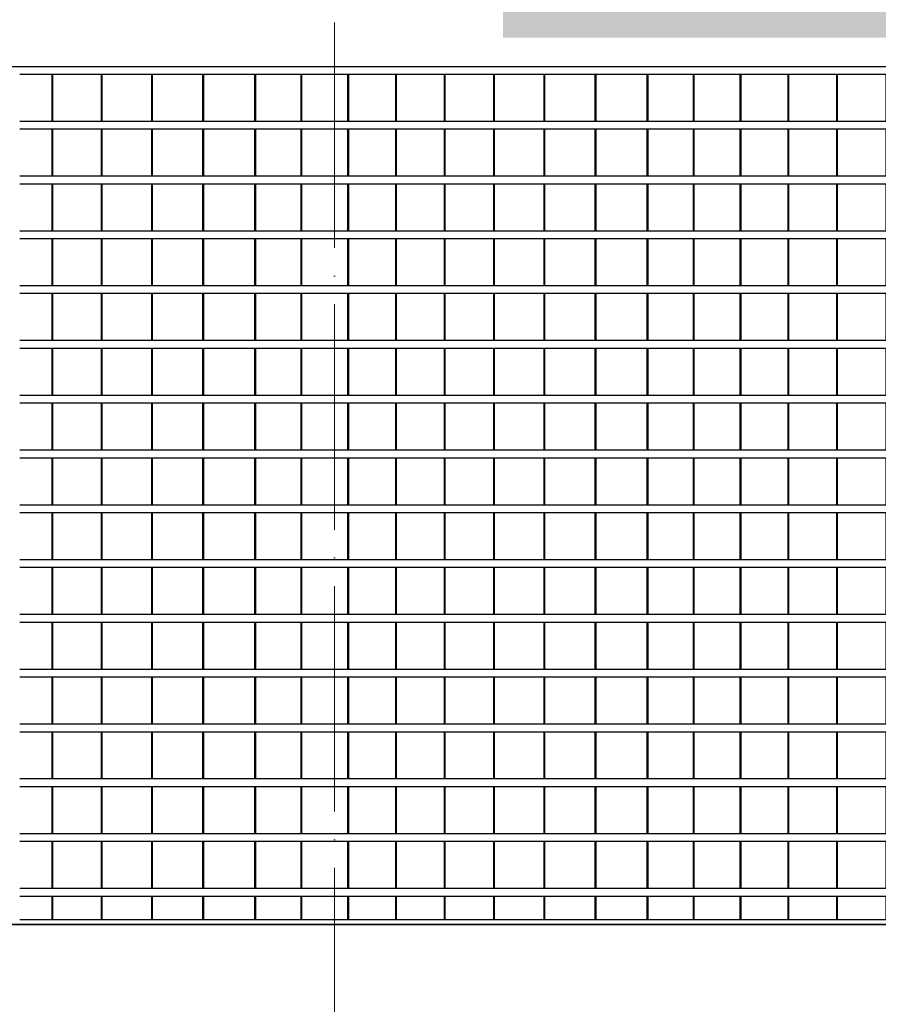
# Model space of a CAD drawing. Header units: millimetres. Extents: x 27034 to 255531, y -206966 to 210227.
# Tile 57 of 87: x 152545 to 158030, y -631 to 5658. Entities that reach past the tile are written whole.
import ezdxf

# ---------------------------------------------------------------- set-up
doc = ezdxf.new("R2010")
doc.units = ezdxf.units.MM
doc.header["$LTSCALE"] = 0.05
doc.linetypes.add('ACAD_ISO04W100', pattern=[30, 24, -3, 0, -3])
doc.layers.get('0').update_dxf_attribs({"lineweight": 0})
for name, color, linetype, lineweight in [('001 Axis', 1, 'ACAD_ISO04W100', 13), ('A-Elev', 111, 'Continuous', 25), ('A-Sect-Thin', 31, 'Continuous', 25)]:
    doc.layers.add(name, color=color, linetype=linetype, lineweight=lineweight)
doc.layers.add('A-20--F1-WALLS', color=5, linetype='Continuous')

# ---------------------------------------------------------------- blocks, each defined once
blk = doc.blocks.new('*U48')
at = {"layer": 'A-Sect-Thin', "color": 252, "linetype": 'Continuous', "lineweight": 25}
for points in [[(3422.6, 4348), (3428.1, 4348)], [(3428.1, 4048), (3428.1, 4348)], [(3428.1, 4348), (3754.4, 4348)], [(3754.4, 4048), (3754.4, 4348)], [(3754.4, 4348), (3759.8, 4348)], [(3759.8, 4048), (3759.8, 4348)], [(3759.8, 4348), (4081.1, 4348)], [(4081.1, 4048), (4081.1, 4348)], [(4081.1, 4348), (4086.4, 4348)], [(4086.4, 4048), (4086.4, 4348)], [(4086.4, 4348), (4402.4, 4348)], [(4402.4, 4048), (4402.4, 4348)], [(4402.4, 4348), (4407.6, 4348)], [(4407.6, 4048), (4407.6, 4348)], [(4407.6, 4348), (4718.5, 4348)], [(4718.5, 4048), (4718.5, 4348)], [(4718.5, 4348), (4723.6, 4348)], [(4723.6, 4048), (4723.6, 4348)], [(4723.6, 4348), (5029.2, 4348)], [(5029.2, 4048), (5029.2, 4348)], [(5029.2, 4348), (5034.2, 4348)], [(5034.2, 4048), (5034.2, 4348)], [(5034.2, 4348), (5334.5, 4348)], [(5334.5, 4048), (5334.5, 4348)], [(5334.5, 4348), (5339.5, 4348)], [(5339.5, 4048), (5339.5, 4348)], [(5339.5, 4348), (5634.5, 4348)], [(5634.5, 4048), (5634.5, 4348)], [(5634.5, 4348), (5639.3, 4348)], [(5639.3, 4048), (5639.3, 4348)], [(5639.3, 4348), (5929, 4348)], [(5929, 4048), (5929, 4348)], [(5929, 4348), (5933.7, 4348)], [(3422.6, 4048), (3428.1, 4048)], [(3428.1, 4048), (3754.4, 4048)], [(3754.4, 4048), (3759.8, 4048)], [(3759.8, 4048), (4081.1, 4048)], [(4081.1, 4048), (4086.4, 4048)], [(4086.4, 4048), (4402.4, 4048)], [(4402.4, 4048), (4407.6, 4048)], [(4407.6, 4048), (4718.5, 4048)], [(4718.5, 4048), (4723.6, 4048)], [(4723.6, 4048), (5029.2, 4048)], [(5029.2, 4048), (5034.2, 4048)], [(5034.2, 4048), (5334.5, 4048)], [(5334.5, 4048), (5339.5, 4048)], [(5339.5, 4048), (5634.5, 4048)], [(5634.5, 4048), (5639.3, 4048)], [(5639.3, 4048), (5929, 4048)], [(5929, 4048), (5933.7, 4048)], [(3422.6, 3998), (3428.1, 3998)], [(3428.1, 3698), (3428.1, 3998)], [(3428.1, 3998), (3754.4, 3998)], [(3754.4, 3698), (3754.4, 3998)], [(3754.4, 3998), (3759.8, 3998)], [(3759.8, 3698), (3759.8, 3998)], [(3759.8, 3998), (4081.1, 3998)], [(4081.1, 3698), (4081.1, 3998)], [(4081.1, 3998), (4086.4, 3998)], [(4086.4, 3698), (4086.4, 3998)], [(4086.4, 3998), (4402.4, 3998)], [(4402.4, 3698), (4402.4, 3998)], [(4402.4, 3998), (4407.6, 3998)], [(4407.6, 3698), (4407.6, 3998)], [(4407.6, 3998), (4718.5, 3998)], [(4718.5, 3698), (4718.5, 3998)], [(4718.5, 3998), (4723.6, 3998)], [(4723.6, 3698), (4723.6, 3998)], [(4723.6, 3998), (5029.2, 3998)], [(5029.2, 3698), (5029.2, 3998)], [(5029.2, 3998), (5034.2, 3998)], [(5034.2, 3698), (5034.2, 3998)], [(5034.2, 3998), (5334.5, 3998)], [(5334.5, 3698), (5334.5, 3998)], [(5334.5, 3998), (5339.5, 3998)], [(5339.5, 3698), (5339.5, 3998)], [(5339.5, 3998), (5634.5, 3998)], [(5634.5, 3698), (5634.5, 3998)], [(5634.5, 3998), (5639.3, 3998)], [(5639.3, 3698), (5639.3, 3998)], [(5639.3, 3998), (5929, 3998)], [(5929, 3698), (5929, 3998)], [(5929, 3998), (5933.7, 3998)], [(3422.6, 3698), (3428.1, 3698)], [(3422.6, 3648), (3428.1, 3648)], [(3428.1, 3698), (3754.4, 3698)], [(3428.1, 3348), (3428.1, 3648)], [(3428.1, 3648), (3754.4, 3648)], [(3754.4, 3698), (3759.8, 3698)], [(3754.4, 3348), (3754.4, 3648)], [(3754.4, 3648), (3759.8, 3648)], [(3759.8, 3698), (4081.1, 3698)], [(3759.8, 3348), (3759.8, 3648)], [(3759.8, 3648), (4081.1, 3648)], [(4081.1, 3698), (4086.4, 3698)], [(4081.1, 3348), (4081.1, 3648)], [(4081.1, 3648), (4086.4, 3648)], [(4086.4, 3698), (4402.4, 3698)], [(4086.4, 3348), (4086.4, 3648)], [(4086.4, 3648), (4402.4, 3648)], [(4402.4, 3698), (4407.6, 3698)], [(4402.4, 3348), (4402.4, 3648)], [(4402.4, 3648), (4407.6, 3648)], [(4407.6, 3698), (4718.5, 3698)], [(4407.6, 3348), (4407.6, 3648)], [(4407.6, 3648), (4718.5, 3648)], [(4718.5, 3698), (4723.6, 3698)], [(4718.5, 3348), (4718.5, 3648)], [(4718.5, 3648), (4723.6, 3648)], [(4723.6, 3698), (5029.2, 3698)], [(4723.6, 3348), (4723.6, 3648)], [(4723.6, 3648), (5029.2, 3648)], [(5029.2, 3698), (5034.2, 3698)], [(5029.2, 3348), (5029.2, 3648)], [(5029.2, 3648), (5034.2, 3648)], [(5034.2, 3698), (5334.5, 3698)], [(5034.2, 3348), (5034.2, 3648)], [(5034.2, 3648), (5334.5, 3648)], [(5334.5, 3698), (5339.5, 3698)], [(5334.5, 3348), (5334.5, 3648)], [(5334.5, 3648), (5339.5, 3648)], [(5339.5, 3698), (5634.5, 3698)], [(5339.5, 3348), (5339.5, 3648)], [(5339.5, 3648), (5634.5, 3648)], [(5634.5, 3698), (5639.3, 3698)], [(5634.5, 3348), (5634.5, 3648)], [(5634.5, 3648), (5639.3, 3648)], [(5639.3, 3698), (5929, 3698)], [(5639.3, 3348), (5639.3, 3648)], [(5639.3, 3648), (5929, 3648)], [(5929, 3698), (5933.7, 3698)], [(5929, 3348), (5929, 3648)], [(5929, 3648), (5933.7, 3648)], [(3422.6, 3348), (3428.1, 3348)], [(3428.1, 3348), (3754.4, 3348)], [(3754.4, 3348), (3759.8, 3348)], [(3759.8, 3348), (4081.1, 3348)], [(4081.1, 3348), (4086.4, 3348)], [(4086.4, 3348), (4402.4, 3348)], [(4402.4, 3348), (4407.6, 3348)], [(4407.6, 3348), (4718.5, 3348)], [(4718.5, 3348), (4723.6, 3348)], [(4723.6, 3348), (5029.2, 3348)], [(5029.2, 3348), (5034.2, 3348)], [(5034.2, 3348), (5334.5, 3348)], [(5334.5, 3348), (5339.5, 3348)], [(5339.5, 3348), (5634.5, 3348)], [(5634.5, 3348), (5639.3, 3348)], [(5639.3, 3348), (5929, 3348)], [(5929, 3348), (5933.7, 3348)], [(3422.6, 3298), (3428.1, 3298)], [(3428.1, 2998), (3428.1, 3298)], [(3428.1, 3298), (3754.4, 3298)], [(3754.4, 2998), (3754.4, 3298)], [(3754.4, 3298), (3759.8, 3298)], [(3759.8, 2998), (3759.8, 3298)], [(3759.8, 3298), (4081.1, 3298)], [(4081.1, 2998), (4081.1, 3298)], [(4081.1, 3298), (4086.4, 3298)], [(4086.4, 2998), (4086.4, 3298)], [(4086.4, 3298), (4402.4, 3298)], [(4402.4, 2998), (4402.4, 3298)], [(4402.4, 3298), (4407.6, 3298)], [(4407.6, 2998), (4407.6, 3298)], [(4407.6, 3298), (4718.5, 3298)], [(4718.5, 2998), (4718.5, 3298)], [(4718.5, 3298), (4723.6, 3298)], [(4723.6, 2998), (4723.6, 3298)], [(4723.6, 3298), (5029.2, 3298)], [(5029.2, 2998), (5029.2, 3298)], [(5029.2, 3298), (5034.2, 3298)], [(5034.2, 2998), (5034.2, 3298)], [(5034.2, 3298), (5334.5, 3298)], [(5334.5, 2998), (5334.5, 3298)], [(5334.5, 3298), (5339.5, 3298)], [(5339.5, 2998), (5339.5, 3298)], [(5339.5, 3298), (5634.5, 3298)], [(5634.5, 2998), (5634.5, 3298)], [(5634.5, 3298), (5639.3, 3298)], [(5639.3, 2998), (5639.3, 3298)], [(5639.3, 3298), (5929, 3298)], [(5929, 2998), (5929, 3298)], [(5929, 3298), (5933.7, 3298)], [(3422.6, 2998), (3428.1, 2998)], [(3428.1, 2998), (3754.4, 2998)], [(3754.4, 2998), (3759.8, 2998)], [(3759.8, 2998), (4081.1, 2998)], [(4081.1, 2998), (4086.4, 2998)], [(4086.4, 2998), (4402.4, 2998)], [(4402.4, 2998), (4407.6, 2998)], [(4407.6, 2998), (4718.5, 2998)], [(4718.5, 2998), (4723.6, 2998)], [(4723.6, 2998), (5029.2, 2998)], [(5029.2, 2998), (5034.2, 2998)], [(5034.2, 2998), (5334.5, 2998)], [(5334.5, 2998), (5339.5, 2998)], [(5339.5, 2998), (5634.5, 2998)], [(5634.5, 2998), (5639.3, 2998)], [(5639.3, 2998), (5929, 2998)], [(5929, 2998), (5933.7, 2998)], [(3422.6, 2948), (3428.1, 2948)], [(3428.1, 2648), (3428.1, 2948)], [(3428.1, 2948), (3754.4, 2948)], [(3754.4, 2648), (3754.4, 2948)], [(3754.4, 2948), (3759.8, 2948)], [(3759.8, 2648), (3759.8, 2948)], [(3759.8, 2948), (4081.1, 2948)], [(4081.1, 2648), (4081.1, 2948)], [(4081.1, 2948), (4086.4, 2948)], [(4086.4, 2648), (4086.4, 2948)], [(4086.4, 2948), (4402.4, 2948)], [(4402.4, 2648), (4402.4, 2948)], [(4402.4, 2948), (4407.6, 2948)], [(4407.6, 2648), (4407.6, 2948)], [(4407.6, 2948), (4718.5, 2948)], [(4718.5, 2648), (4718.5, 2948)], [(4718.5, 2948), (4723.6, 2948)], [(4723.6, 2648), (4723.6, 2948)], [(4723.6, 2948), (5029.2, 2948)], [(5029.2, 2648), (5029.2, 2948)], [(5029.2, 2948), (5034.2, 2948)], [(5034.2, 2648), (5034.2, 2948)], [(5034.2, 2948), (5334.5, 2948)], [(5334.5, 2648), (5334.5, 2948)], [(5334.5, 2948), (5339.5, 2948)], [(5339.5, 2648), (5339.5, 2948)], [(5339.5, 2948), (5634.5, 2948)], [(5634.5, 2648), (5634.5, 2948)], [(5634.5, 2948), (5639.3, 2948)], [(5639.3, 2648), (5639.3, 2948)], [(5639.3, 2948), (5929, 2948)], [(5929, 2648), (5929, 2948)], [(5929, 2948), (5933.7, 2948)], [(3422.6, 2648), (3428.1, 2648)], [(3428.1, 2648), (3754.4, 2648)], [(3754.4, 2648), (3759.8, 2648)], [(3759.8, 2648), (4081.1, 2648)], [(4081.1, 2648), (4086.4, 2648)], [(4086.4, 2648), (4402.4, 2648)], [(4402.4, 2648), (4407.6, 2648)], [(4407.6, 2648), (4718.5, 2648)], [(4718.5, 2648), (4723.6, 2648)], [(4723.6, 2648), (5029.2, 2648)], [(5029.2, 2648), (5034.2, 2648)], [(5034.2, 2648), (5334.5, 2648)], [(5334.5, 2648), (5339.5, 2648)], [(5339.5, 2648), (5634.5, 2648)], [(5634.5, 2648), (5639.3, 2648)], [(5639.3, 2648), (5929, 2648)], [(5929, 2648), (5933.7, 2648)], [(3422.6, 2598), (3428.1, 2598)], [(3428.1, 2298), (3428.1, 2598)], [(3428.1, 2598), (3754.4, 2598)], [(3754.4, 2298), (3754.4, 2598)], [(3754.4, 2598), (3759.8, 2598)], [(3759.8, 2298), (3759.8, 2598)], [(3759.8, 2598), (4081.1, 2598)], [(4081.1, 2298), (4081.1, 2598)], [(4081.1, 2598), (4086.4, 2598)], [(4086.4, 2298), (4086.4, 2598)], [(4086.4, 2598), (4402.4, 2598)], [(4402.4, 2298), (4402.4, 2598)], [(4402.4, 2598), (4407.6, 2598)], [(4407.6, 2298), (4407.6, 2598)], [(4407.6, 2598), (4718.5, 2598)], [(4718.5, 2298), (4718.5, 2598)], [(4718.5, 2598), (4723.6, 2598)], [(4723.6, 2298), (4723.6, 2598)], [(4723.6, 2598), (5029.2, 2598)], [(5029.2, 2298), (5029.2, 2598)], [(5029.2, 2598), (5034.2, 2598)], [(5034.2, 2298), (5034.2, 2598)], [(5034.2, 2598), (5334.5, 2598)], [(5334.5, 2298), (5334.5, 2598)], [(5334.5, 2598), (5339.5, 2598)], [(5339.5, 2298), (5339.5, 2598)], [(5339.5, 2598), (5634.5, 2598)], [(5634.5, 2298), (5634.5, 2598)], [(5634.5, 2598), (5639.3, 2598)], [(5639.3, 2298), (5639.3, 2598)], [(5639.3, 2598), (5929, 2598)], [(5929, 2298), (5929, 2598)], [(5929, 2598), (5933.7, 2598)], [(3422.6, 2298), (3428.1, 2298)], [(3428.1, 2298), (3754.4, 2298)], [(3754.4, 2298), (3759.8, 2298)], [(3759.8, 2298), (4081.1, 2298)], [(4081.1, 2298), (4086.4, 2298)], [(4086.4, 2298), (4402.4, 2298)], [(4402.4, 2298), (4407.6, 2298)], [(4407.6, 2298), (4718.5, 2298)], [(4718.5, 2298), (4723.6, 2298)], [(4723.6, 2298), (5029.2, 2298)], [(5029.2, 2298), (5034.2, 2298)], [(5034.2, 2298), (5334.5, 2298)], [(5334.5, 2298), (5339.5, 2298)], [(5339.5, 2298), (5634.5, 2298)], [(5634.5, 2298), (5639.3, 2298)], [(5639.3, 2298), (5929, 2298)], [(5929, 2298), (5933.7, 2298)], [(3422.6, 2248), (3428.1, 2248)], [(3428.1, 1948), (3428.1, 2248)], [(3428.1, 2248), (3754.4, 2248)], [(3754.4, 1948), (3754.4, 2248)], [(3754.4, 2248), (3759.8, 2248)], [(3759.8, 1948), (3759.8, 2248)], [(3759.8, 2248), (4081.1, 2248)], [(4081.1, 1948), (4081.1, 2248)], [(4081.1, 2248), (4086.4, 2248)], [(4086.4, 1948), (4086.4, 2248)], [(4086.4, 2248), (4402.4, 2248)], [(4402.4, 1948), (4402.4, 2248)], [(4402.4, 2248), (4407.6, 2248)], [(4407.6, 1948), (4407.6, 2248)], [(4407.6, 2248), (4718.5, 2248)], [(4718.5, 1948), (4718.5, 2248)], [(4718.5, 2248), (4723.6, 2248)], [(4723.6, 1948), (4723.6, 2248)], [(4723.6, 2248), (5029.2, 2248)], [(5029.2, 1948), (5029.2, 2248)], [(5029.2, 2248), (5034.2, 2248)], [(5034.2, 1948), (5034.2, 2248)], [(5034.2, 2248), (5334.5, 2248)], [(5334.5, 1948), (5334.5, 2248)], [(5334.5, 2248), (5339.5, 2248)], [(5339.5, 1948), (5339.5, 2248)], [(5339.5, 2248), (5634.5, 2248)], [(5634.5, 1948), (5634.5, 2248)], [(5634.5, 2248), (5639.3, 2248)], [(5639.3, 1948), (5639.3, 2248)], [(5639.3, 2248), (5929, 2248)], [(5929, 1948), (5929, 2248)], [(5929, 2248), (5933.7, 2248)], [(3422.6, 1948), (3428.1, 1948)], [(3422.6, 1898), (3428.1, 1898)], [(3428.1, 1948), (3754.4, 1948)], [(3428.1, 1598), (3428.1, 1898)], [(3428.1, 1898), (3754.4, 1898)], [(3754.4, 1948), (3759.8, 1948)], [(3754.4, 1598), (3754.4, 1898)], [(3754.4, 1898), (3759.8, 1898)], [(3759.8, 1948), (4081.1, 1948)], [(3759.8, 1598), (3759.8, 1898)], [(3759.8, 1898), (4081.1, 1898)], [(4081.1, 1948), (4086.4, 1948)], [(4081.1, 1598), (4081.1, 1898)], [(4081.1, 1898), (4086.4, 1898)], [(4086.4, 1948), (4402.4, 1948)], [(4086.4, 1598), (4086.4, 1898)], [(4086.4, 1898), (4402.4, 1898)], [(4402.4, 1948), (4407.6, 1948)], [(4402.4, 1598), (4402.4, 1898)], [(4402.4, 1898), (4407.6, 1898)], [(4407.6, 1948), (4718.5, 1948)], [(4407.6, 1598), (4407.6, 1898)], [(4407.6, 1898), (4718.5, 1898)], [(4718.5, 1948), (4723.6, 1948)], [(4718.5, 1598), (4718.5, 1898)], [(4718.5, 1898), (4723.6, 1898)], [(4723.6, 1948), (5029.2, 1948)], [(4723.6, 1598), (4723.6, 1898)], [(4723.6, 1898), (5029.2, 1898)], [(5029.2, 1948), (5034.2, 1948)], [(5029.2, 1598), (5029.2, 1898)], [(5029.2, 1898), (5034.2, 1898)], [(5034.2, 1948), (5334.5, 1948)], [(5034.2, 1598), (5034.2, 1898)], [(5034.2, 1898), (5334.5, 1898)], [(5334.5, 1948), (5339.5, 1948)], [(5334.5, 1598), (5334.5, 1898)], [(5334.5, 1898), (5339.5, 1898)], [(5339.5, 1948), (5634.5, 1948)], [(5339.5, 1598), (5339.5, 1898)], [(5339.5, 1898), (5634.5, 1898)], [(5634.5, 1948), (5639.3, 1948)], [(5634.5, 1598), (5634.5, 1898)], [(5634.5, 1898), (5639.3, 1898)], [(5639.3, 1948), (5929, 1948)], [(5639.3, 1598), (5639.3, 1898)], [(5639.3, 1898), (5929, 1898)], [(5929, 1948), (5933.7, 1948)], [(5929, 1598), (5929, 1898)], [(5929, 1898), (5933.7, 1898)], [(3422.6, 1598), (3428.1, 1598)], [(3428.1, 1598), (3754.4, 1598)], [(3754.4, 1598), (3759.8, 1598)], [(3759.8, 1598), (4081.1, 1598)], [(4081.1, 1598), (4086.4, 1598)], [(4086.4, 1598), (4402.4, 1598)], [(4402.4, 1598), (4407.6, 1598)], [(4407.6, 1598), (4718.5, 1598)], [(4718.5, 1598), (4723.6, 1598)], [(4723.6, 1598), (5029.2, 1598)], [(5029.2, 1598), (5034.2, 1598)], [(5034.2, 1598), (5334.5, 1598)], [(5334.5, 1598), (5339.5, 1598)], [(5339.5, 1598), (5634.5, 1598)], [(5634.5, 1598), (5639.3, 1598)], [(5639.3, 1598), (5929, 1598)], [(5929, 1598), (5933.7, 1598)], [(3422.6, 1548), (3428.1, 1548)], [(3428.1, 1248), (3428.1, 1548)], [(3428.1, 1548), (3754.4, 1548)], [(3754.4, 1248), (3754.4, 1548)], [(3754.4, 1548), (3759.8, 1548)], [(3759.8, 1248), (3759.8, 1548)], [(3759.8, 1548), (4081.1, 1548)], [(4081.1, 1248), (4081.1, 1548)], [(4081.1, 1548), (4086.4, 1548)], [(4086.4, 1248), (4086.4, 1548)], [(4086.4, 1548), (4402.4, 1548)], [(4402.4, 1248), (4402.4, 1548)], [(4402.4, 1548), (4407.6, 1548)], [(4407.6, 1248), (4407.6, 1548)], [(4407.6, 1548), (4718.5, 1548)], [(4718.5, 1248), (4718.5, 1548)], [(4718.5, 1548), (4723.6, 1548)], [(4723.6, 1248), (4723.6, 1548)], [(4723.6, 1548), (5029.2, 1548)], [(5029.2, 1248), (5029.2, 1548)], [(5029.2, 1548), (5034.2, 1548)], [(5034.2, 1248), (5034.2, 1548)], [(5034.2, 1548), (5334.5, 1548)], [(5334.5, 1248), (5334.5, 1548)], [(5334.5, 1548), (5339.5, 1548)], [(5339.5, 1248), (5339.5, 1548)], [(5339.5, 1548), (5634.5, 1548)], [(5634.5, 1248), (5634.5, 1548)], [(5634.5, 1548), (5639.3, 1548)], [(5639.3, 1248), (5639.3, 1548)], [(5639.3, 1548), (5929, 1548)], [(5929, 1248), (5929, 1548)], [(5929, 1548), (5933.7, 1548)], [(3422.6, 1248), (3428.1, 1248)], [(3422.6, 1198), (3428.1, 1198)], [(3428.1, 1248), (3754.4, 1248)], [(3428.1, 898), (3428.1, 1198)], [(3428.1, 1198), (3754.4, 1198)], [(3754.4, 1248), (3759.8, 1248)], [(3754.4, 898), (3754.4, 1198)], [(3754.4, 1198), (3759.8, 1198)], [(3759.8, 1248), (4081.1, 1248)], [(3759.8, 898), (3759.8, 1198)], [(3759.8, 1198), (4081.1, 1198)], [(4081.1, 1248), (4086.4, 1248)], [(4081.1, 898), (4081.1, 1198)], [(4081.1, 1198), (4086.4, 1198)], [(4086.4, 1248), (4402.4, 1248)], [(4086.4, 898), (4086.4, 1198)], [(4086.4, 1198), (4402.4, 1198)], [(4402.4, 1248), (4407.6, 1248)], [(4402.4, 898), (4402.4, 1198)], [(4402.4, 1198), (4407.6, 1198)], [(4407.6, 1248), (4718.5, 1248)], [(4407.6, 898), (4407.6, 1198)], [(4407.6, 1198), (4718.5, 1198)], [(4718.5, 1248), (4723.6, 1248)], [(4718.5, 898), (4718.5, 1198)], [(4718.5, 1198), (4723.6, 1198)], [(4723.6, 1248), (5029.2, 1248)], [(4723.6, 898), (4723.6, 1198)], [(4723.6, 1198), (5029.2, 1198)], [(5029.2, 1248), (5034.2, 1248)], [(5029.2, 898), (5029.2, 1198)], [(5029.2, 1198), (5034.2, 1198)], [(5034.2, 1248), (5334.5, 1248)], [(5034.2, 898), (5034.2, 1198)], [(5034.2, 1198), (5334.5, 1198)], [(5334.5, 1248), (5339.5, 1248)], [(5334.5, 898), (5334.5, 1198)], [(5334.5, 1198), (5339.5, 1198)], [(5339.5, 1248), (5634.5, 1248)], [(5339.5, 898), (5339.5, 1198)], [(5339.5, 1198), (5634.5, 1198)], [(5634.5, 1248), (5639.3, 1248)], [(5634.5, 898), (5634.5, 1198)], [(5634.5, 1198), (5639.3, 1198)], [(5639.3, 1248), (5929, 1248)], [(5639.3, 898), (5639.3, 1198)], [(5639.3, 1198), (5929, 1198)], [(5929, 1248), (5933.7, 1248)], [(5929, 898), (5929, 1198)], [(5929, 1198), (5933.7, 1198)], [(3422.6, 898), (3428.1, 898)], [(3428.1, 898), (3754.4, 898)], [(3754.4, 898), (3759.8, 898)], [(3759.8, 898), (4081.1, 898)], [(4081.1, 898), (4086.4, 898)], [(4086.4, 898), (4402.4, 898)], [(4402.4, 898), (4407.6, 898)], [(4407.6, 898), (4718.5, 898)], [(4718.5, 898), (4723.6, 898)], [(4723.6, 898), (5029.2, 898)], [(5029.2, 898), (5034.2, 898)], [(5034.2, 898), (5334.5, 898)], [(5334.5, 898), (5339.5, 898)], [(5339.5, 898), (5634.5, 898)], [(5634.5, 898), (5639.3, 898)], [(5639.3, 898), (5929, 898)], [(5929, 898), (5933.7, 898)], [(3422.6, 848), (3428.1, 848)], [(3428.1, 548), (3428.1, 848)], [(3428.1, 848), (3754.4, 848)], [(3754.4, 548), (3754.4, 848)], [(3754.4, 848), (3759.8, 848)], [(3759.8, 548), (3759.8, 848)], [(3759.8, 848), (4081.1, 848)], [(4081.1, 548), (4081.1, 848)], [(4081.1, 848), (4086.4, 848)], [(4086.4, 548), (4086.4, 848)], [(4086.4, 848), (4402.4, 848)], [(4402.4, 548), (4402.4, 848)], [(4402.4, 848), (4407.6, 848)], [(4407.6, 548), (4407.6, 848)], [(4407.6, 848), (4718.5, 848)], [(4718.5, 548), (4718.5, 848)], [(4718.5, 848), (4723.6, 848)], [(4723.6, 548), (4723.6, 848)], [(4723.6, 848), (5029.2, 848)], [(5029.2, 548), (5029.2, 848)], [(5029.2, 848), (5034.2, 848)], [(5034.2, 548), (5034.2, 848)], [(5034.2, 848), (5334.5, 848)], [(5334.5, 548), (5334.5, 848)], [(5334.5, 848), (5339.5, 848)], [(5339.5, 548), (5339.5, 848)], [(5339.5, 848), (5634.5, 848)], [(5634.5, 548), (5634.5, 848)], [(5634.5, 848), (5639.3, 848)], [(5639.3, 548), (5639.3, 848)], [(5639.3, 848), (5929, 848)], [(5929, 548), (5929, 848)], [(5929, 848), (5933.7, 848)], [(3422.6, 548), (3428.1, 548)], [(3428.1, 548), (3754.4, 548)], [(3754.4, 548), (3759.8, 548)], [(3759.8, 548), (4081.1, 548)], [(4081.1, 548), (4086.4, 548)], [(4086.4, 548), (4402.4, 548)], [(4402.4, 548), (4407.6, 548)], [(4407.6, 548), (4718.5, 548)], [(4718.5, 548), (4723.6, 548)], [(4723.6, 548), (5029.2, 548)], [(5029.2, 548), (5034.2, 548)], [(5034.2, 548), (5334.5, 548)], [(5334.5, 548), (5339.5, 548)], [(5339.5, 548), (5634.5, 548)], [(5634.5, 548), (5639.3, 548)], [(5639.3, 548), (5929, 548)], [(5929, 548), (5933.7, 548)], [(3422.6, 498), (3428.1, 498)], [(3428.1, 198), (3428.1, 498)], [(3428.1, 498), (3754.4, 498)], [(3754.4, 198), (3754.4, 498)], [(3754.4, 498), (3759.8, 498)], [(3759.8, 198), (3759.8, 498)], [(3759.8, 498), (4081.1, 498)], [(4081.1, 198), (4081.1, 498)], [(4081.1, 498), (4086.4, 498)], [(4086.4, 198), (4086.4, 498)], [(4086.4, 498), (4402.4, 498)], [(4402.4, 198), (4402.4, 498)], [(4402.4, 498), (4407.6, 498)], [(4407.6, 198), (4407.6, 498)], [(4407.6, 498), (4718.5, 498)], [(4718.5, 198), (4718.5, 498)], [(4718.5, 498), (4723.6, 498)], [(4723.6, 198), (4723.6, 498)], [(4723.6, 498), (5029.2, 498)], [(5029.2, 198), (5029.2, 498)], [(5029.2, 498), (5034.2, 498)], [(5034.2, 198), (5034.2, 498)], [(5034.2, 498), (5334.5, 498)], [(5334.5, 198), (5334.5, 498)], [(5334.5, 498), (5339.5, 498)], [(5339.5, 198), (5339.5, 498)], [(5339.5, 498), (5634.5, 498)], [(5634.5, 198), (5634.5, 498)], [(5634.5, 498), (5639.3, 498)], [(5639.3, 198), (5639.3, 498)], [(5639.3, 498), (5929, 498)], [(5929, 198), (5929, 498)], [(5929, 498), (5933.7, 498)], [(3422.6, 198), (3428.1, 198)], [(3428.1, 198), (3754.4, 198)], [(3754.4, 198), (3759.8, 198)], [(3759.8, 198), (4081.1, 198)], [(4081.1, 198), (4086.4, 198)], [(4086.4, 198), (4402.4, 198)], [(4402.4, 198), (4407.6, 198)], [(4407.6, 198), (4718.5, 198)], [(4718.5, 198), (4723.6, 198)], [(4723.6, 198), (5029.2, 198)], [(5029.2, 198), (5034.2, 198)], [(5034.2, 198), (5334.5, 198)], [(5334.5, 198), (5339.5, 198)], [(5339.5, 198), (5634.5, 198)], [(5634.5, 198), (5639.3, 198)], [(5639.3, 198), (5929, 198)], [(5929, 198), (5933.7, 198)], [(3422.6, 148), (3428.1, 148)], [(3428.1, -152), (3428.1, 148)], [(3428.1, 148), (3754.4, 148)], [(3754.4, -152), (3754.4, 148)], [(3754.4, 148), (3759.8, 148)], [(3759.8, -152), (3759.8, 148)], [(3759.8, 148), (4081.1, 148)], [(4081.1, -152), (4081.1, 148)], [(4081.1, 148), (4086.4, 148)], [(4086.4, -152), (4086.4, 148)], [(4086.4, 148), (4402.4, 148)], [(4402.4, -152), (4402.4, 148)], [(4402.4, 148), (4407.6, 148)], [(4407.6, -152), (4407.6, 148)], [(4407.6, 148), (4718.5, 148)], [(4718.5, -152), (4718.5, 148)], [(4718.5, 148), (4723.6, 148)], [(4723.6, -152), (4723.6, 148)], [(4723.6, 148), (5029.2, 148)], [(5029.2, -152), (5029.2, 148)], [(5029.2, 148), (5034.2, 148)], [(5034.2, -152), (5034.2, 148)], [(5034.2, 148), (5334.5, 148)], [(5334.5, -152), (5334.5, 148)], [(5334.5, 148), (5339.5, 148)], [(5339.5, -152), (5339.5, 148)], [(5339.5, 148), (5634.5, 148)], [(5634.5, -152), (5634.5, 148)], [(5634.5, 148), (5639.3, 148)], [(5639.3, -152), (5639.3, 148)], [(5639.3, 148), (5929, 148)], [(5929, -152), (5929, 148)], [(5929, 148), (5933.7, 148)], [(3422.6, -152), (3428.1, -152)], [(3428.1, -152), (3754.4, -152)], [(3754.4, -152), (3759.8, -152)], [(3759.8, -152), (4081.1, -152)], [(4081.1, -152), (4086.4, -152)], [(4086.4, -152), (4402.4, -152)], [(4402.4, -152), (4407.6, -152)], [(4407.6, -152), (4718.5, -152)], [(4718.5, -152), (4723.6, -152)], [(4723.6, -152), (5029.2, -152)], [(5029.2, -152), (5034.2, -152)], [(5034.2, -152), (5334.5, -152)], [(5334.5, -152), (5339.5, -152)], [(5339.5, -152), (5634.5, -152)], [(5634.5, -152), (5639.3, -152)], [(5639.3, -152), (5929, -152)], [(5929, -152), (5933.7, -152)], [(3422.6, -202), (3428.1, -202)], [(3428.1, -502), (3428.1, -202)], [(3428.1, -202), (3754.4, -202)], [(3754.4, -502), (3754.4, -202)], [(3754.4, -202), (3759.8, -202)], [(3759.8, -502), (3759.8, -202)], [(3759.8, -202), (4081.1, -202)], [(4081.1, -502), (4081.1, -202)], [(4081.1, -202), (4086.4, -202)], [(4086.4, -502), (4086.4, -202)], [(4086.4, -202), (4402.4, -202)], [(4402.4, -502), (4402.4, -202)], [(4402.4, -202), (4407.6, -202)], [(4407.6, -502), (4407.6, -202)], [(4407.6, -202), (4718.5, -202)], [(4718.5, -502), (4718.5, -202)], [(4718.5, -202), (4723.6, -202)], [(4723.6, -502), (4723.6, -202)], [(4723.6, -202), (5029.2, -202)], [(5029.2, -502), (5029.2, -202)], [(5029.2, -202), (5034.2, -202)], [(5034.2, -502), (5034.2, -202)], [(5034.2, -202), (5334.5, -202)], [(5334.5, -502), (5334.5, -202)], [(5334.5, -202), (5339.5, -202)], [(5339.5, -502), (5339.5, -202)], [(5339.5, -202), (5634.5, -202)], [(5634.5, -502), (5634.5, -202)], [(5634.5, -202), (5639.3, -202)], [(5639.3, -502), (5639.3, -202)], [(5639.3, -202), (5929, -202)], [(5929, -502), (5929, -202)], [(5929, -202), (5933.7, -202)], [(3422.6, -502), (3428.1, -502)], [(3428.1, -502), (3754.4, -502)], [(3754.4, -502), (3759.8, -502)], [(3759.8, -502), (4081.1, -502)], [(4081.1, -502), (4086.4, -502)], [(4086.4, -502), (4402.4, -502)], [(4402.4, -502), (4407.6, -502)], [(4407.6, -502), (4718.5, -502)], [(4718.5, -502), (4723.6, -502)], [(4723.6, -502), (5029.2, -502)], [(5029.2, -502), (5034.2, -502)], [(5034.2, -502), (5334.5, -502)], [(5334.5, -502), (5339.5, -502)], [(5339.5, -502), (5634.5, -502)], [(5634.5, -502), (5639.3, -502)], [(5639.3, -502), (5929, -502)], [(5929, -502), (5933.7, -502)], [(3422.6, -552), (3428.1, -552)], [(3428.1, -852), (3428.1, -552)], [(3428.1, -552), (3754.4, -552)], [(3754.4, -852), (3754.4, -552)], [(3754.4, -552), (3759.8, -552)], [(3759.8, -852), (3759.8, -552)], [(3759.8, -552), (4081.1, -552)], [(4081.1, -852), (4081.1, -552)], [(4081.1, -552), (4086.4, -552)], [(4086.4, -852), (4086.4, -552)], [(4086.4, -552), (4402.4, -552)], [(4402.4, -852), (4402.4, -552)], [(4402.4, -552), (4407.6, -552)], [(4407.6, -852), (4407.6, -552)], [(4407.6, -552), (4718.5, -552)], [(4718.5, -852), (4718.5, -552)], [(4718.5, -552), (4723.6, -552)], [(4723.6, -852), (4723.6, -552)], [(4723.6, -552), (5029.2, -552)], [(5029.2, -852), (5029.2, -552)], [(5029.2, -552), (5034.2, -552)], [(5034.2, -852), (5034.2, -552)], [(5034.2, -552), (5334.5, -552)], [(5334.5, -852), (5334.5, -552)], [(5334.5, -552), (5339.5, -552)], [(5339.5, -852), (5339.5, -552)], [(5339.5, -552), (5634.5, -552)], [(5634.5, -852), (5634.5, -552)], [(5634.5, -552), (5639.3, -552)], [(5639.3, -852), (5639.3, -552)], [(5639.3, -552), (5929, -552)], [(5929, -852), (5929, -552)], [(5929, -552), (5933.7, -552)], [(3422.6, -852), (3428.1, -852)], [(3428.1, -852), (3754.4, -852)], [(3754.4, -852), (3759.8, -852)], [(3759.8, -852), (4081.1, -852)], [(4081.1, -852), (4086.4, -852)], [(4086.4, -852), (4402.4, -852)], [(4402.4, -852), (4407.6, -852)], [(4407.6, -852), (4718.5, -852)], [(4718.5, -852), (4723.6, -852)], [(4723.6, -852), (5029.2, -852)], [(5029.2, -852), (5034.2, -852)], [(5034.2, -852), (5334.5, -852)], [(5334.5, -852), (5339.5, -852)], [(5339.5, -852), (5634.5, -852)], [(5634.5, -852), (5639.3, -852)], [(5639.3, -852), (5929, -852)], [(5929, -852), (5933.7, -852)], [(3422.6, -902), (3428.1, -902)], [(3428.1, -1052), (3428.1, -902)], [(3428.1, -902), (3754.4, -902)], [(3754.4, -1052), (3754.4, -902)], [(3754.4, -902), (3759.8, -902)], [(3759.8, -1052), (3759.8, -902)], [(3759.8, -902), (4081.1, -902)], [(4081.1, -1052), (4081.1, -902)], [(4081.1, -902), (4086.4, -902)], [(4086.4, -1052), (4086.4, -902)], [(4086.4, -902), (4402.4, -902)], [(4402.4, -1052), (4402.4, -902)], [(4402.4, -902), (4407.6, -902)], [(4407.6, -1052), (4407.6, -902)], [(4407.6, -902), (4718.5, -902)], [(4718.5, -1052), (4718.5, -902)], [(4718.5, -902), (4723.6, -902)], [(4723.6, -1052), (4723.6, -902)], [(4723.6, -902), (5029.2, -902)], [(5029.2, -1052), (5029.2, -902)], [(5029.2, -902), (5034.2, -902)], [(5034.2, -1052), (5034.2, -902)], [(5034.2, -902), (5334.5, -902)], [(5334.5, -1052), (5334.5, -902)], [(5334.5, -902), (5339.5, -902)], [(5339.5, -1052), (5339.5, -902)], [(5339.5, -902), (5634.5, -902)], [(5634.5, -1052), (5634.5, -902)], [(5634.5, -902), (5639.3, -902)], [(5639.3, -1052), (5639.3, -902)], [(5639.3, -902), (5929, -902)], [(5929, -1052), (5929, -902)], [(5929, -902), (5933.7, -902)], [(3422.6, -1052), (3428.1, -1052)], [(3428.1, -1052), (3754.4, -1052)], [(3754.4, -1052), (3759.8, -1052)], [(3759.8, -1052), (4081.1, -1052)], [(4081.1, -1052), (4086.4, -1052)], [(4086.4, -1052), (4402.4, -1052)], [(4402.4, -1052), (4407.6, -1052)], [(4407.6, -1052), (4718.5, -1052)], [(4718.5, -1052), (4723.6, -1052)], [(4723.6, -1052), (5029.2, -1052)], [(5029.2, -1052), (5034.2, -1052)], [(5034.2, -1052), (5334.5, -1052)], [(5334.5, -1052), (5339.5, -1052)], [(5339.5, -1052), (5634.5, -1052)], [(5634.5, -1052), (5639.3, -1052)], [(5639.3, -1052), (5929, -1052)], [(5929, -1052), (5933.7, -1052)]]:
    blk.add_lwpolyline(points, dxfattribs=at)
blk = doc.blocks.new('*U49')
at = {"layer": 'A-Sect-Thin', "color": 252, "linetype": 'Continuous', "lineweight": 25}
for points in [[(3422.6, 4348), (3428.1, 4348)], [(3428.1, 4048), (3428.1, 4348)], [(3428.1, 4348), (3754.4, 4348)], [(3754.4, 4048), (3754.4, 4348)], [(3754.4, 4348), (3759.8, 4348)], [(3759.8, 4048), (3759.8, 4348)], [(3759.8, 4348), (4081.1, 4348)], [(4081.1, 4048), (4081.1, 4348)], [(4081.1, 4348), (4086.4, 4348)], [(4086.4, 4048), (4086.4, 4348)], [(4086.4, 4348), (4402.4, 4348)], [(4402.4, 4048), (4402.4, 4348)], [(4402.4, 4348), (4407.6, 4348)], [(4407.6, 4048), (4407.6, 4348)], [(4407.6, 4348), (4718.5, 4348)], [(4718.5, 4048), (4718.5, 4348)], [(4718.5, 4348), (4723.6, 4348)], [(4723.6, 4048), (4723.6, 4348)], [(4723.6, 4348), (4930.3, 4348)], [(3422.6, 4048), (3428.1, 4048)], [(3428.1, 4048), (3754.4, 4048)], [(3754.4, 4048), (3759.8, 4048)], [(3759.8, 4048), (4081.1, 4048)], [(4081.1, 4048), (4086.4, 4048)], [(4086.4, 4048), (4402.4, 4048)], [(4402.4, 4048), (4407.6, 4048)], [(4407.6, 4048), (4718.5, 4048)], [(4718.5, 4048), (4723.6, 4048)], [(4723.6, 4048), (4930.3, 4048)], [(3422.6, 3998), (3428.1, 3998)], [(3428.1, 3698), (3428.1, 3998)], [(3428.1, 3998), (3754.4, 3998)], [(3754.4, 3698), (3754.4, 3998)], [(3754.4, 3998), (3759.8, 3998)], [(3759.8, 3698), (3759.8, 3998)], [(3759.8, 3998), (4081.1, 3998)], [(4081.1, 3698), (4081.1, 3998)], [(4081.1, 3998), (4086.4, 3998)], [(4086.4, 3698), (4086.4, 3998)], [(4086.4, 3998), (4402.4, 3998)], [(4402.4, 3698), (4402.4, 3998)], [(4402.4, 3998), (4407.6, 3998)], [(4407.6, 3698), (4407.6, 3998)], [(4407.6, 3998), (4718.5, 3998)], [(4718.5, 3698), (4718.5, 3998)], [(4718.5, 3998), (4723.6, 3998)], [(4723.6, 3698), (4723.6, 3998)], [(4723.6, 3998), (4930.3, 3998)], [(3422.6, 3698), (3428.1, 3698)], [(3422.6, 3648), (3428.1, 3648)], [(3428.1, 3698), (3754.4, 3698)], [(3428.1, 3348), (3428.1, 3648)], [(3428.1, 3648), (3754.4, 3648)], [(3754.4, 3698), (3759.8, 3698)], [(3754.4, 3348), (3754.4, 3648)], [(3754.4, 3648), (3759.8, 3648)], [(3759.8, 3698), (4081.1, 3698)], [(3759.8, 3348), (3759.8, 3648)], [(3759.8, 3648), (4081.1, 3648)], [(4081.1, 3698), (4086.4, 3698)], [(4081.1, 3348), (4081.1, 3648)], [(4081.1, 3648), (4086.4, 3648)], [(4086.4, 3698), (4402.4, 3698)], [(4086.4, 3348), (4086.4, 3648)], [(4086.4, 3648), (4402.4, 3648)], [(4402.4, 3698), (4407.6, 3698)], [(4402.4, 3348), (4402.4, 3648)], [(4402.4, 3648), (4407.6, 3648)], [(4407.6, 3698), (4718.5, 3698)], [(4407.6, 3348), (4407.6, 3648)], [(4407.6, 3648), (4718.5, 3648)], [(4718.5, 3698), (4723.6, 3698)], [(4718.5, 3348), (4718.5, 3648)], [(4718.5, 3648), (4723.6, 3648)], [(4723.6, 3698), (4930.3, 3698)], [(4723.6, 3348), (4723.6, 3648)], [(4723.6, 3648), (4930.3, 3648)], [(3422.6, 3348), (3428.1, 3348)], [(3428.1, 3348), (3754.4, 3348)], [(3754.4, 3348), (3759.8, 3348)], [(3759.8, 3348), (4081.1, 3348)], [(4081.1, 3348), (4086.4, 3348)], [(4086.4, 3348), (4402.4, 3348)], [(4402.4, 3348), (4407.6, 3348)], [(4407.6, 3348), (4718.5, 3348)], [(4718.5, 3348), (4723.6, 3348)], [(4723.6, 3348), (4930.3, 3348)], [(3422.6, 3298), (3428.1, 3298)], [(3428.1, 2998), (3428.1, 3298)], [(3428.1, 3298), (3754.4, 3298)], [(3754.4, 2998), (3754.4, 3298)], [(3754.4, 3298), (3759.8, 3298)], [(3759.8, 2998), (3759.8, 3298)], [(3759.8, 3298), (4081.1, 3298)], [(4081.1, 2998), (4081.1, 3298)], [(4081.1, 3298), (4086.4, 3298)], [(4086.4, 2998), (4086.4, 3298)], [(4086.4, 3298), (4402.4, 3298)], [(4402.4, 2998), (4402.4, 3298)], [(4402.4, 3298), (4407.6, 3298)], [(4407.6, 2998), (4407.6, 3298)], [(4407.6, 3298), (4718.5, 3298)], [(4718.5, 2998), (4718.5, 3298)], [(4718.5, 3298), (4723.6, 3298)], [(4723.6, 2998), (4723.6, 3298)], [(4723.6, 3298), (4930.3, 3298)], [(3422.6, 2998), (3428.1, 2998)], [(3428.1, 2998), (3754.4, 2998)], [(3754.4, 2998), (3759.8, 2998)], [(3759.8, 2998), (4081.1, 2998)], [(4081.1, 2998), (4086.4, 2998)], [(4086.4, 2998), (4402.4, 2998)], [(4402.4, 2998), (4407.6, 2998)], [(4407.6, 2998), (4718.5, 2998)], [(4718.5, 2998), (4723.6, 2998)], [(4723.6, 2998), (4930.3, 2998)], [(3422.6, 2948), (3428.1, 2948)], [(3428.1, 2648), (3428.1, 2948)], [(3428.1, 2948), (3754.4, 2948)], [(3754.4, 2648), (3754.4, 2948)], [(3754.4, 2948), (3759.8, 2948)], [(3759.8, 2648), (3759.8, 2948)], [(3759.8, 2948), (4081.1, 2948)], [(4081.1, 2648), (4081.1, 2948)], [(4081.1, 2948), (4086.4, 2948)], [(4086.4, 2648), (4086.4, 2948)], [(4086.4, 2948), (4402.4, 2948)], [(4402.4, 2648), (4402.4, 2948)], [(4402.4, 2948), (4407.6, 2948)], [(4407.6, 2648), (4407.6, 2948)], [(4407.6, 2948), (4718.5, 2948)], [(4718.5, 2648), (4718.5, 2948)], [(4718.5, 2948), (4723.6, 2948)], [(4723.6, 2648), (4723.6, 2948)], [(4723.6, 2948), (4930.3, 2948)], [(3422.6, 2648), (3428.1, 2648)], [(3428.1, 2648), (3754.4, 2648)], [(3754.4, 2648), (3759.8, 2648)], [(3759.8, 2648), (4081.1, 2648)], [(4081.1, 2648), (4086.4, 2648)], [(4086.4, 2648), (4402.4, 2648)], [(4402.4, 2648), (4407.6, 2648)], [(4407.6, 2648), (4718.5, 2648)], [(4718.5, 2648), (4723.6, 2648)], [(4723.6, 2648), (4930.3, 2648)], [(3422.6, 2598), (3428.1, 2598)], [(3428.1, 2298), (3428.1, 2598)], [(3428.1, 2598), (3754.4, 2598)], [(3754.4, 2298), (3754.4, 2598)], [(3754.4, 2598), (3759.8, 2598)], [(3759.8, 2298), (3759.8, 2598)], [(3759.8, 2598), (4081.1, 2598)], [(4081.1, 2298), (4081.1, 2598)], [(4081.1, 2598), (4086.4, 2598)], [(4086.4, 2298), (4086.4, 2598)], [(4086.4, 2598), (4402.4, 2598)], [(4402.4, 2298), (4402.4, 2598)], [(4402.4, 2598), (4407.6, 2598)], [(4407.6, 2298), (4407.6, 2598)], [(4407.6, 2598), (4718.5, 2598)], [(4718.5, 2298), (4718.5, 2598)], [(4718.5, 2598), (4723.6, 2598)], [(4723.6, 2298), (4723.6, 2598)], [(4723.6, 2598), (4930.3, 2598)], [(3422.6, 2298), (3428.1, 2298)], [(3428.1, 2298), (3754.4, 2298)], [(3754.4, 2298), (3759.8, 2298)], [(3759.8, 2298), (4081.1, 2298)], [(4081.1, 2298), (4086.4, 2298)], [(4086.4, 2298), (4402.4, 2298)], [(4402.4, 2298), (4407.6, 2298)], [(4407.6, 2298), (4718.5, 2298)], [(4718.5, 2298), (4723.6, 2298)], [(4723.6, 2298), (4930.3, 2298)], [(3422.6, 2248), (3428.1, 2248)], [(3428.1, 1948), (3428.1, 2248)], [(3428.1, 2248), (3754.4, 2248)], [(3754.4, 1948), (3754.4, 2248)], [(3754.4, 2248), (3759.8, 2248)], [(3759.8, 1948), (3759.8, 2248)], [(3759.8, 2248), (4081.1, 2248)], [(4081.1, 1948), (4081.1, 2248)], [(4081.1, 2248), (4086.4, 2248)], [(4086.4, 1948), (4086.4, 2248)], [(4086.4, 2248), (4402.4, 2248)], [(4402.4, 1948), (4402.4, 2248)], [(4402.4, 2248), (4407.6, 2248)], [(4407.6, 1948), (4407.6, 2248)], [(4407.6, 2248), (4718.5, 2248)], [(4718.5, 1948), (4718.5, 2248)], [(4718.5, 2248), (4723.6, 2248)], [(4723.6, 1948), (4723.6, 2248)], [(4723.6, 2248), (4930.3, 2248)], [(3422.6, 1948), (3428.1, 1948)], [(3422.6, 1898), (3428.1, 1898)], [(3428.1, 1948), (3754.4, 1948)], [(3428.1, 1598), (3428.1, 1898)], [(3428.1, 1898), (3754.4, 1898)], [(3754.4, 1948), (3759.8, 1948)], [(3754.4, 1598), (3754.4, 1898)], [(3754.4, 1898), (3759.8, 1898)], [(3759.8, 1948), (4081.1, 1948)], [(3759.8, 1598), (3759.8, 1898)], [(3759.8, 1898), (4081.1, 1898)], [(4081.1, 1948), (4086.4, 1948)], [(4081.1, 1598), (4081.1, 1898)], [(4081.1, 1898), (4086.4, 1898)], [(4086.4, 1948), (4402.4, 1948)], [(4086.4, 1598), (4086.4, 1898)], [(4086.4, 1898), (4402.4, 1898)], [(4402.4, 1948), (4407.6, 1948)], [(4402.4, 1598), (4402.4, 1898)], [(4402.4, 1898), (4407.6, 1898)], [(4407.6, 1948), (4718.5, 1948)], [(4407.6, 1598), (4407.6, 1898)], [(4407.6, 1898), (4718.5, 1898)], [(4718.5, 1948), (4723.6, 1948)], [(4718.5, 1598), (4718.5, 1898)], [(4718.5, 1898), (4723.6, 1898)], [(4723.6, 1948), (4930.3, 1948)], [(4723.6, 1598), (4723.6, 1898)], [(4723.6, 1898), (4930.3, 1898)], [(3422.6, 1598), (3428.1, 1598)], [(3428.1, 1598), (3754.4, 1598)], [(3754.4, 1598), (3759.8, 1598)], [(3759.8, 1598), (4081.1, 1598)], [(4081.1, 1598), (4086.4, 1598)], [(4086.4, 1598), (4402.4, 1598)], [(4402.4, 1598), (4407.6, 1598)], [(4407.6, 1598), (4718.5, 1598)], [(4718.5, 1598), (4723.6, 1598)], [(4723.6, 1598), (4930.3, 1598)], [(3422.6, 1548), (3428.1, 1548)], [(3428.1, 1248), (3428.1, 1548)], [(3428.1, 1548), (3754.4, 1548)], [(3754.4, 1248), (3754.4, 1548)], [(3754.4, 1548), (3759.8, 1548)], [(3759.8, 1248), (3759.8, 1548)], [(3759.8, 1548), (4081.1, 1548)], [(4081.1, 1248), (4081.1, 1548)], [(4081.1, 1548), (4086.4, 1548)], [(4086.4, 1248), (4086.4, 1548)], [(4086.4, 1548), (4402.4, 1548)], [(4402.4, 1248), (4402.4, 1548)], [(4402.4, 1548), (4407.6, 1548)], [(4407.6, 1248), (4407.6, 1548)], [(4407.6, 1548), (4718.5, 1548)], [(4718.5, 1248), (4718.5, 1548)], [(4718.5, 1548), (4723.6, 1548)], [(4723.6, 1248), (4723.6, 1548)], [(4723.6, 1548), (4930.3, 1548)], [(3422.6, 1248), (3428.1, 1248)], [(3422.6, 1198), (3428.1, 1198)], [(3428.1, 1248), (3754.4, 1248)], [(3428.1, 898), (3428.1, 1198)], [(3428.1, 1198), (3754.4, 1198)], [(3754.4, 1248), (3759.8, 1248)], [(3754.4, 898), (3754.4, 1198)], [(3754.4, 1198), (3759.8, 1198)], [(3759.8, 1248), (4081.1, 1248)], [(3759.8, 898), (3759.8, 1198)], [(3759.8, 1198), (4081.1, 1198)], [(4081.1, 1248), (4086.4, 1248)], [(4081.1, 898), (4081.1, 1198)], [(4081.1, 1198), (4086.4, 1198)], [(4086.4, 1248), (4402.4, 1248)], [(4086.4, 898), (4086.4, 1198)], [(4086.4, 1198), (4402.4, 1198)], [(4402.4, 1248), (4407.6, 1248)], [(4402.4, 898), (4402.4, 1198)], [(4402.4, 1198), (4407.6, 1198)], [(4407.6, 1248), (4718.5, 1248)], [(4407.6, 898), (4407.6, 1198)], [(4407.6, 1198), (4718.5, 1198)], [(4718.5, 1248), (4723.6, 1248)], [(4718.5, 898), (4718.5, 1198)], [(4718.5, 1198), (4723.6, 1198)], [(4723.6, 1248), (4930.3, 1248)], [(4723.6, 898), (4723.6, 1198)], [(4723.6, 1198), (4930.3, 1198)], [(3422.6, 898), (3428.1, 898)], [(3428.1, 898), (3754.4, 898)], [(3754.4, 898), (3759.8, 898)], [(3759.8, 898), (4081.1, 898)], [(4081.1, 898), (4086.4, 898)], [(4086.4, 898), (4402.4, 898)], [(4402.4, 898), (4407.6, 898)], [(4407.6, 898), (4718.5, 898)], [(4718.5, 898), (4723.6, 898)], [(4723.6, 898), (4930.3, 898)], [(3422.6, 848), (3428.1, 848)], [(3428.1, 548), (3428.1, 848)], [(3428.1, 848), (3754.4, 848)], [(3754.4, 548), (3754.4, 848)], [(3754.4, 848), (3759.8, 848)], [(3759.8, 548), (3759.8, 848)], [(3759.8, 848), (4081.1, 848)], [(4081.1, 548), (4081.1, 848)], [(4081.1, 848), (4086.4, 848)], [(4086.4, 548), (4086.4, 848)], [(4086.4, 848), (4402.4, 848)], [(4402.4, 548), (4402.4, 848)], [(4402.4, 848), (4407.6, 848)], [(4407.6, 548), (4407.6, 848)], [(4407.6, 848), (4718.5, 848)], [(4718.5, 548), (4718.5, 848)], [(4718.5, 848), (4723.6, 848)], [(4723.6, 548), (4723.6, 848)], [(4723.6, 848), (4930.3, 848)], [(3422.6, 548), (3428.1, 548)], [(3428.1, 548), (3754.4, 548)], [(3754.4, 548), (3759.8, 548)], [(3759.8, 548), (4081.1, 548)], [(4081.1, 548), (4086.4, 548)], [(4086.4, 548), (4402.4, 548)], [(4402.4, 548), (4407.6, 548)], [(4407.6, 548), (4718.5, 548)], [(4718.5, 548), (4723.6, 548)], [(4723.6, 548), (4930.3, 548)], [(3422.6, 498), (3428.1, 498)], [(3428.1, 198), (3428.1, 498)], [(3428.1, 498), (3754.4, 498)], [(3754.4, 198), (3754.4, 498)], [(3754.4, 498), (3759.8, 498)], [(3759.8, 198), (3759.8, 498)], [(3759.8, 498), (4081.1, 498)], [(4081.1, 198), (4081.1, 498)], [(4081.1, 498), (4086.4, 498)], [(4086.4, 198), (4086.4, 498)], [(4086.4, 498), (4402.4, 498)], [(4402.4, 198), (4402.4, 498)], [(4402.4, 498), (4407.6, 498)], [(4407.6, 198), (4407.6, 498)], [(4407.6, 498), (4718.5, 498)], [(4718.5, 198), (4718.5, 498)], [(4718.5, 498), (4723.6, 498)], [(4723.6, 198), (4723.6, 498)], [(4723.6, 498), (4930.3, 498)], [(3422.6, 198), (3428.1, 198)], [(3428.1, 198), (3754.4, 198)], [(3754.4, 198), (3759.8, 198)], [(3759.8, 198), (4081.1, 198)], [(4081.1, 198), (4086.4, 198)], [(4086.4, 198), (4402.4, 198)], [(4402.4, 198), (4407.6, 198)], [(4407.6, 198), (4718.5, 198)], [(4718.5, 198), (4723.6, 198)], [(4723.6, 198), (4930.3, 198)], [(3422.6, 148), (3428.1, 148)], [(3428.1, -152), (3428.1, 148)], [(3428.1, 148), (3754.4, 148)], [(3754.4, -152), (3754.4, 148)], [(3754.4, 148), (3759.8, 148)], [(3759.8, -152), (3759.8, 148)], [(3759.8, 148), (4081.1, 148)], [(4081.1, -152), (4081.1, 148)], [(4081.1, 148), (4086.4, 148)], [(4086.4, -152), (4086.4, 148)], [(4086.4, 148), (4402.4, 148)], [(4402.4, -152), (4402.4, 148)], [(4402.4, 148), (4407.6, 148)], [(4407.6, -152), (4407.6, 148)], [(4407.6, 148), (4718.5, 148)], [(4718.5, -152), (4718.5, 148)], [(4718.5, 148), (4723.6, 148)], [(4723.6, -152), (4723.6, 148)], [(4723.6, 148), (4930.3, 148)], [(3422.6, -152), (3428.1, -152)], [(3428.1, -152), (3754.4, -152)], [(3754.4, -152), (3759.8, -152)], [(3759.8, -152), (4081.1, -152)], [(4081.1, -152), (4086.4, -152)], [(4086.4, -152), (4402.4, -152)], [(4402.4, -152), (4407.6, -152)], [(4407.6, -152), (4718.5, -152)], [(4718.5, -152), (4723.6, -152)], [(4723.6, -152), (4930.3, -152)], [(3422.6, -202), (3428.1, -202)], [(3428.1, -502), (3428.1, -202)], [(3428.1, -202), (3754.4, -202)], [(3754.4, -502), (3754.4, -202)], [(3754.4, -202), (3759.8, -202)], [(3759.8, -502), (3759.8, -202)], [(3759.8, -202), (4081.1, -202)], [(4081.1, -502), (4081.1, -202)], [(4081.1, -202), (4086.4, -202)], [(4086.4, -502), (4086.4, -202)], [(4086.4, -202), (4402.4, -202)], [(4402.4, -502), (4402.4, -202)], [(4402.4, -202), (4407.6, -202)], [(4407.6, -502), (4407.6, -202)], [(4407.6, -202), (4718.5, -202)], [(4718.5, -502), (4718.5, -202)], [(4718.5, -202), (4723.6, -202)], [(4723.6, -502), (4723.6, -202)], [(4723.6, -202), (4930.3, -202)], [(3422.6, -502), (3428.1, -502)], [(3428.1, -502), (3754.4, -502)], [(3754.4, -502), (3759.8, -502)], [(3759.8, -502), (4081.1, -502)], [(4081.1, -502), (4086.4, -502)], [(4086.4, -502), (4402.4, -502)], [(4402.4, -502), (4407.6, -502)], [(4407.6, -502), (4718.5, -502)], [(4718.5, -502), (4723.6, -502)], [(4723.6, -502), (4930.3, -502)], [(3422.6, -552), (3428.1, -552)], [(3428.1, -852), (3428.1, -552)], [(3428.1, -552), (3754.4, -552)], [(3754.4, -852), (3754.4, -552)], [(3754.4, -552), (3759.8, -552)], [(3759.8, -852), (3759.8, -552)], [(3759.8, -552), (4081.1, -552)], [(4081.1, -852), (4081.1, -552)], [(4081.1, -552), (4086.4, -552)], [(4086.4, -852), (4086.4, -552)], [(4086.4, -552), (4402.4, -552)], [(4402.4, -852), (4402.4, -552)], [(4402.4, -552), (4407.6, -552)], [(4407.6, -852), (4407.6, -552)], [(4407.6, -552), (4718.5, -552)], [(4718.5, -852), (4718.5, -552)], [(4718.5, -552), (4723.6, -552)], [(4723.6, -852), (4723.6, -552)], [(4723.6, -552), (4930.3, -552)], [(3422.6, -852), (3428.1, -852)], [(3428.1, -852), (3754.4, -852)], [(3754.4, -852), (3759.8, -852)], [(3759.8, -852), (4081.1, -852)], [(4081.1, -852), (4086.4, -852)], [(4086.4, -852), (4402.4, -852)], [(4402.4, -852), (4407.6, -852)], [(4407.6, -852), (4718.5, -852)], [(4718.5, -852), (4723.6, -852)], [(4723.6, -852), (4930.3, -852)], [(3422.6, -902), (3428.1, -902)], [(3428.1, -1052), (3428.1, -902)], [(3428.1, -902), (3754.4, -902)], [(3754.4, -1052), (3754.4, -902)], [(3754.4, -902), (3759.8, -902)], [(3759.8, -1052), (3759.8, -902)], [(3759.8, -902), (4081.1, -902)], [(4081.1, -1052), (4081.1, -902)], [(4081.1, -902), (4086.4, -902)], [(4086.4, -1052), (4086.4, -902)], [(4086.4, -902), (4402.4, -902)], [(4402.4, -1052), (4402.4, -902)], [(4402.4, -902), (4407.6, -902)], [(4407.6, -1052), (4407.6, -902)], [(4407.6, -902), (4718.5, -902)], [(4718.5, -1052), (4718.5, -902)], [(4718.5, -902), (4723.6, -902)], [(4723.6, -1052), (4723.6, -902)], [(4723.6, -902), (4930.3, -902)], [(3422.6, -1052), (3428.1, -1052)], [(3428.1, -1052), (3754.4, -1052)], [(3754.4, -1052), (3759.8, -1052)], [(3759.8, -1052), (4081.1, -1052)], [(4081.1, -1052), (4086.4, -1052)], [(4086.4, -1052), (4402.4, -1052)], [(4402.4, -1052), (4407.6, -1052)], [(4407.6, -1052), (4718.5, -1052)], [(4718.5, -1052), (4723.6, -1052)], [(4723.6, -1052), (4930.3, -1052)]]:
    blk.add_lwpolyline(points, dxfattribs=at)

msp = doc.modelspace()

# ---------------------------------------------------------------- hatches: boundary and pattern name
at = {"lineweight": 0, "true_color": 0xffffff}
h = msp.add_hatch(color=7, dxfattribs=at)
h.dxf.hatch_style = 1
h.paths.add_polyline_path([(136890.6, 19441.4), (136890.6, 19371), (136813.6, 19371), (136813.6, 9462.3), (137507.2, 9462.3), (137507.2, 14647.3), (137128.9, 14647.3), (137128.9, 19441.4)])
h.paths.add_polyline_path([(132154, 19432), (131787.1, 19432), (131787.1, 9557.9), (132154, 9557.9)])
h.paths.add_polyline_path([(149538.3, 14257.8), (149538.3, 14360.9), (140512.2, 14360.9), (140512.2, 14257.8)])
h.paths.add_polyline_path([(158812.7, 5542), (158812.7, 10670.2), (155632.1, 10670.2), (155632.1, 5542)])
h.paths.add_polyline_path([(171051.1, 5307.8), (171051.1, 10681.3), (167422.4, 10681.3), (167422.4, 5307.8)])
h.paths.add_polyline_path([(127849, 21877.8), (127849, 22177.8), (121252.6, 22177.8), (121252.6, 21877.8)])
h.paths.add_polyline_path([(140463.2, 19399.9), (140213, 19399.9), (140213, 14557.8), (140463.2, 14557.8)])

# ---------------------------------------------------------------- linework, layer by layer
at = {"lineweight": 35}
msp.add_lwpolyline([(186534.2, -122.1), (120966.4, -122.2)], dxfattribs=at)
at = {"layer": '001 Axis', "ltscale": 1200}
msp.add_line((154556.1, 32641.5, -4196.2), (154556.1, -13240.5, -4196.2), dxfattribs=at)
at = {"layer": 'A-20--F1-WALLS'}
for p, q in [((149776.5, 5357.9, -190379.8), (168058, 5357.8)), ((154033.9, 5357.9, -4196.2), (154033.9, 5357.8, -4196.2)), ((155470.8, 5357.9, -4196.2), (155470.8, 5357.8, -4196.2))]:
    msp.add_line(p, q, dxfattribs=at)

# ---------------------------------------------------------------- block references
at = {"layer": 'A-Elev', "color": 3, "linetype": 'Continuous', "lineweight": 30, "xscale": -1}
for name, p in [('*U49', (157475.4, 959.8, -20696.3)), ('*U48', (159981.8, 959.8, -20696.3)), ('*U48', (162488.2, 959.8, -20696.3))]:
    msp.add_blockref(name, p, dxfattribs=at)

doc.saveas('drawing.dxf')
